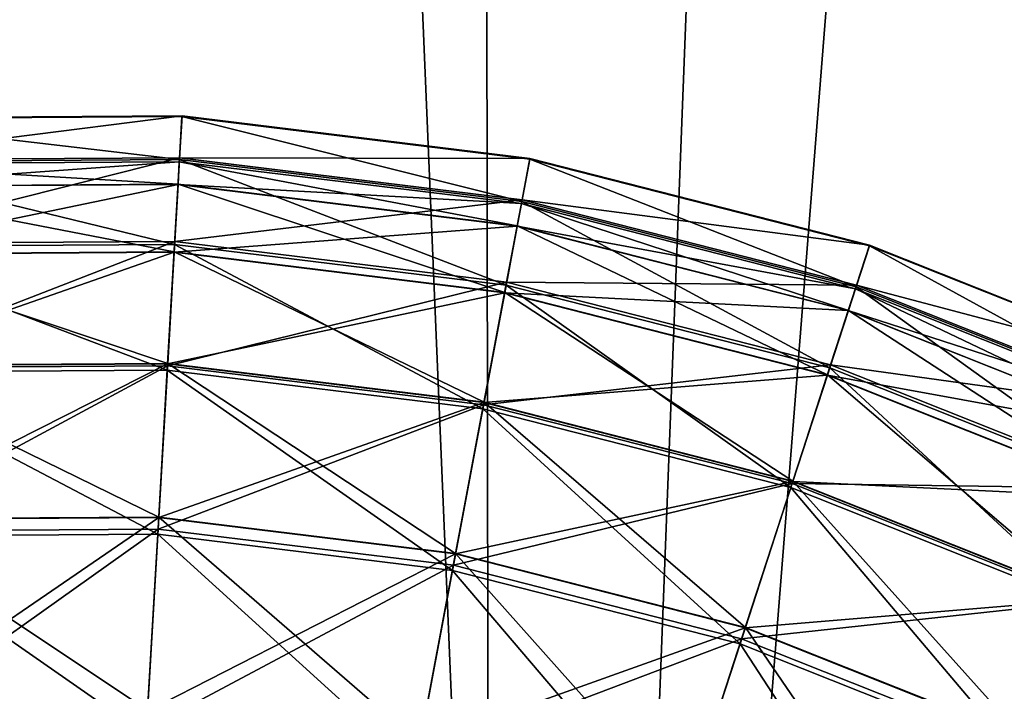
# Model space of a CAD drawing. Header units: millimetres. Extents: x 0 to 453, y 0 to 454.
# Tile 197 of 256: x 245 to 273, y 137 to 156. Entities that reach past the tile are written whole.
import ezdxf

# ---------------------------------------------------------------- set-up
doc = ezdxf.new("R2010")
doc.units = ezdxf.units.MM
doc.header["$LTSCALE"] = 25.4
doc.layers.get('0').update_dxf_attribs({"true_color": 0xff5454})

# ---------------------------------------------------------------- blocks, each defined once
blk = doc.blocks.new('KARO-V-10303.STL')
at = {"color": 250, "true_color": 0x262626}
mesh = blk.add_polyface(dxfattribs=at)
corners = [(-197.361, -32.381, 1779.606), (-197.458, 31.784, 1779.606), (-200, -0.302, 1779.606), (-189.803, 63.047, 1779.606), (-189.611, -63.62, 1779.606), (-177.232, 92.677, 1779.606), (-176.95, -93.212, 1779.606), (-160.07, 119.907, 1779.606), (-159.707, -120.39, 1779.606), (-138.763, 144.031, 1779.606), (-138.327, -144.45, 1779.606), (-113.862, 164.425, 1779.606), (-113.364, -164.768, 1779.606), (-86.012, 180.56, 1779.606), (-85.465, -180.82, 1779.606), (-55.934, 192.019, 1779.606), (-55.353, -192.188, 1779.606), (-24.407, 198.505, 1779.606), (-23.807, -198.578, 1779.606), (7.751, 199.85, 1779.606), (8.355, -199.825, 1779.606), (39.709, 196.018, 1779.606), (40.301, -195.897, 1779.606), (70.638, 187.11, 1779.606), (71.204, -186.896, 1779.606), (99.738, 173.356, 1779.606), (100.262, -173.054, 1779.606), (126.255, 155.112, 1779.606), (126.723, -154.73, 1779.606), (149.501, 132.851, 1779.606), (149.902, -132.398, 1779.606), (168.876, 107.149, 1779.606), (169.199, -106.637, 1779.606), (183.877, 78.671, 1779.606), (184.114, -78.115, 1779.606), (194.116, 48.157, 1779.606), (194.26, -47.57, 1779.606), (199.327, 16.395, 1779.606), (199.376, -15.792, 1779.606)]
mesh.append_faces([[corners[k] for k in face] for face in [(0, 1, 2), (37, 36, 38)]], dxfattribs={"vtx0": -1, "color": 250})
mesh.append_faces([[corners[k] for k in face] for face in [(1, 0, 3), (3, 4, 5), (5, 6, 7), (7, 8, 9), (9, 10, 11), (11, 12, 13), (13, 14, 15), (15, 16, 17), (17, 18, 19), (19, 20, 21), (21, 22, 23), (23, 24, 25), (25, 26, 27), (27, 28, 29), (29, 30, 31), (31, 32, 33), (33, 34, 35), (35, 36, 37)]], dxfattribs={"vtx0": -1, "vtx1": -1, "color": 250})
mesh.append_faces([[corners[k] for k in face] for face in [(3, 0, 4), (5, 4, 6), (7, 6, 8), (9, 8, 10), (11, 10, 12), (13, 12, 14), (15, 14, 16), (17, 16, 18), (19, 18, 20), (21, 20, 22), (23, 22, 24), (25, 24, 26), (27, 26, 28), (29, 28, 30), (31, 30, 32), (33, 32, 34), (35, 34, 36)]], dxfattribs={"vtx0": -1, "vtx2": -1, "color": 250})
mesh = blk.add_polyface(dxfattribs=at)
corners = [(-197.458, 31.784, 1778.806), (-197.361, -32.381, 1778.806), (-200, -0.302, 1778.806), (-189.803, 63.047, 1778.806), (-189.611, -63.62, 1778.806), (-177.232, 92.677, 1778.806), (-176.95, -93.212, 1778.806), (-160.07, 119.907, 1778.806), (-159.707, -120.39, 1778.806), (-138.763, 144.031, 1778.806), (-138.327, -144.45, 1778.806), (-113.862, 164.425, 1778.806), (-113.364, -164.768, 1778.806), (-86.012, 180.56, 1778.806), (-85.465, -180.82, 1778.806), (-55.934, 192.019, 1778.806), (-55.353, -192.188, 1778.806), (-24.407, 198.505, 1778.806), (-23.807, -198.578, 1778.806), (7.751, 199.85, 1778.806), (8.355, -199.825, 1778.806), (39.709, 196.018, 1778.806), (40.301, -195.897, 1778.806), (70.638, 187.11, 1778.806), (71.204, -186.896, 1778.806), (99.738, 173.356, 1778.806), (100.262, -173.054, 1778.806), (126.255, 155.112, 1778.806), (126.723, -154.73, 1778.806), (149.501, 132.851, 1778.806), (149.902, -132.398, 1778.806), (168.876, 107.149, 1778.806), (169.199, -106.637, 1778.806), (183.877, 78.671, 1778.806), (184.114, -78.115, 1778.806), (194.116, 48.157, 1778.806), (194.26, -47.57, 1778.806), (199.327, 16.395, 1778.806), (199.376, -15.792, 1778.806)]
mesh.append_faces([[corners[k] for k in face] for face in [(0, 1, 2), (36, 37, 38)]], dxfattribs={"vtx0": -1, "color": 250})
mesh.append_faces([[corners[k] for k in face] for face in [(1, 3, 4), (4, 5, 6), (6, 7, 8), (8, 9, 10), (10, 11, 12), (12, 13, 14), (14, 15, 16), (16, 17, 18), (18, 19, 20), (20, 21, 22), (22, 23, 24), (24, 25, 26), (26, 27, 28), (28, 29, 30), (30, 31, 32), (32, 33, 34), (34, 35, 36)]], dxfattribs={"vtx0": -1, "vtx1": -1, "color": 250})
mesh.append_faces([[corners[k] for k in face] for face in [(1, 0, 3), (4, 3, 5), (6, 5, 7), (8, 7, 9), (10, 9, 11), (12, 11, 13), (14, 13, 15), (16, 15, 17), (18, 17, 19), (20, 19, 21), (22, 21, 23), (24, 23, 25), (26, 25, 27), (28, 27, 29), (30, 29, 31), (32, 31, 33), (34, 33, 35), (36, 35, 37)]], dxfattribs={"vtx0": -1, "vtx2": -1, "color": 250})
mesh = blk.add_polyface(dxfattribs=at)
corners = [(-173.759, 20.803, 1779.606), (-171.405, -35.291, 1779.606), (-174.846, -7.339, 1779.606), (-168.172, 48.407, 1779.606), (-163.524, -62.33, 1779.606), (-158.229, 74.756, 1779.606), (-151.408, -87.754, 1779.606), (-144.188, 99.17, 1779.606), (-135.37, -110.905, 1779.606), (-126.413, 121.015, 1779.606), (-115.827, -131.183, 1779.606), (-105.364, 139.726, 1779.606), (-93.284, -148.065, 1779.606), (-81.586, 154.818, 1779.606), (-68.325, -161.111, 1779.606), (-55.695, 165.901, 1779.606), (-41.596, -169.985, 1779.606), (-28.361, 172.687, 1779.606), (-13.79, -174.456, 1779.606), (-0.293, 175, 1779.606), (14.374, -174.409, 1779.606), (27.783, 172.781, 1779.606), (42.165, -169.844, 1779.606), (55.139, 166.086, 1779.606), (68.864, -160.881, 1779.606), (81.067, 155.091, 1779.606), (93.779, -147.752, 1779.606), (104.896, 140.078, 1779.606), (116.266, -130.795, 1779.606), (126.007, 121.438, 1779.606), (135.741, -110.451, 1779.606), (143.856, 99.652, 1779.606), (151.701, -87.246, 1779.606), (157.978, 75.286, 1779.606), (163.731, -61.782, 1779.606), (168.009, 48.969, 1779.606), (171.522, -34.717, 1779.606), (173.689, 21.385, 1779.606), (174.87, -6.754, 1779.606)]
mesh.append_faces([[corners[k] for k in face] for face in [(0, 1, 2), (36, 37, 38)]], dxfattribs={"vtx0": -1, "color": 250})
mesh.append_faces([[corners[k] for k in face] for face in [(1, 3, 4), (4, 5, 6), (6, 7, 8), (8, 9, 10), (10, 11, 12), (12, 13, 14), (14, 15, 16), (16, 17, 18), (18, 19, 20), (20, 21, 22), (22, 23, 24), (24, 25, 26), (26, 27, 28), (28, 29, 30), (30, 31, 32), (32, 33, 34), (34, 35, 36)]], dxfattribs={"vtx0": -1, "vtx1": -1, "color": 250})
mesh.append_faces([[corners[k] for k in face] for face in [(1, 0, 3), (4, 3, 5), (6, 5, 7), (8, 7, 9), (10, 9, 11), (12, 11, 13), (14, 13, 15), (16, 15, 17), (18, 17, 19), (20, 19, 21), (22, 21, 23), (24, 23, 25), (26, 25, 27), (28, 27, 29), (30, 29, 31), (32, 31, 33), (34, 33, 35), (36, 35, 37)]], dxfattribs={"vtx0": -1, "vtx2": -1, "color": 250})
mesh = blk.add_polyface(dxfattribs=at)
corners = [(-171.405, -35.291, 1799.606), (-173.759, 20.803, 1799.606), (-174.846, -7.339, 1799.606), (-168.172, 48.407, 1799.606), (-163.524, -62.33, 1799.606), (-158.229, 74.756, 1799.606), (-151.408, -87.754, 1799.606), (-144.188, 99.17, 1799.606), (-135.37, -110.905, 1799.606), (-126.413, 121.015, 1799.606), (-115.827, -131.183, 1799.606), (-105.364, 139.726, 1799.606), (-93.284, -148.065, 1799.606), (-81.586, 154.818, 1799.606), (-68.325, -161.111, 1799.606), (-55.695, 165.901, 1799.606), (-41.596, -169.985, 1799.606), (-28.361, 172.687, 1799.606), (-13.79, -174.456, 1799.606), (-0.293, 175, 1799.606), (14.374, -174.409, 1799.606), (27.783, 172.781, 1799.606), (42.165, -169.844, 1799.606), (55.139, 166.086, 1799.606), (68.864, -160.881, 1799.606), (81.067, 155.091, 1799.606), (93.779, -147.752, 1799.606), (104.896, 140.078, 1799.606), (116.266, -130.795, 1799.606), (126.007, 121.438, 1799.606), (135.741, -110.451, 1799.606), (143.856, 99.652, 1799.606), (151.701, -87.246, 1799.606), (157.978, 75.286, 1799.606), (163.731, -61.782, 1799.606), (168.009, 48.969, 1799.606), (171.522, -34.717, 1799.606), (173.689, 21.385, 1799.606), (174.87, -6.754, 1799.606)]
mesh.append_faces([[corners[k] for k in face] for face in [(0, 1, 2), (37, 36, 38)]], dxfattribs={"vtx0": -1, "color": 250})
mesh.append_faces([[corners[k] for k in face] for face in [(1, 0, 3), (3, 4, 5), (5, 6, 7), (7, 8, 9), (9, 10, 11), (11, 12, 13), (13, 14, 15), (15, 16, 17), (17, 18, 19), (19, 20, 21), (21, 22, 23), (23, 24, 25), (25, 26, 27), (27, 28, 29), (29, 30, 31), (31, 32, 33), (33, 34, 35), (35, 36, 37)]], dxfattribs={"vtx0": -1, "vtx1": -1, "color": 250})
mesh.append_faces([[corners[k] for k in face] for face in [(3, 0, 4), (5, 4, 6), (7, 6, 8), (9, 8, 10), (11, 10, 12), (13, 12, 14), (15, 14, 16), (17, 16, 18), (19, 18, 20), (21, 20, 22), (23, 22, 24), (25, 24, 26), (27, 26, 28), (29, 28, 30), (31, 30, 32), (33, 32, 34), (35, 34, 36)]], dxfattribs={"vtx0": -1, "vtx2": -1, "color": 250})
at = {"color": 7, "true_color": 0xffffff}
mesh = blk.add_polyface(dxfattribs=at)
corners = [(21.87, -82.508, 362.186), (31.594, -81.274, 352.487), (21.787, -81.337, 352.487), (31.526, -82.446, 362.186)]
mesh.append_faces([[corners[k] for k in face] for face in [(0, 1, 2), (1, 0, 3)]], dxfattribs={"vtx0": -1, "color": 7})
mesh = blk.add_polyface(dxfattribs=at)
corners = [(21.787, -81.337, 352.487), (31.593, -81.291, 342.718), (21.789, -81.353, 342.718), (31.594, -81.274, 352.487)]
mesh.append_faces([[corners[k] for k in face] for face in [(0, 1, 2), (1, 0, 3)]], dxfattribs={"vtx0": -1, "color": 7})
mesh = blk.add_polyface(dxfattribs=at)
corners = [(21.789, -81.353, 342.718), (31.523, -82.497, 333.023), (21.874, -82.558, 333.023), (31.593, -81.291, 342.718)]
mesh.append_faces([[corners[k] for k in face] for face in [(0, 1, 2), (1, 0, 3)]], dxfattribs={"vtx0": -1, "color": 7})
mesh = blk.add_polyface(dxfattribs=at)
corners = [(31.593, -81.291, 342.718), (41.101, -83.67, 333.023), (31.523, -82.497, 333.023), (41.324, -82.483, 342.718)]
mesh.append_faces([[corners[k] for k in face] for face in [(0, 1, 2), (1, 0, 3)]], dxfattribs={"vtx0": -1, "color": 7})
mesh = blk.add_polyface(dxfattribs=at)
corners = [(31.526, -82.446, 362.186), (41.327, -82.466, 352.487), (31.594, -81.274, 352.487), (41.11, -83.62, 362.186)]
mesh.append_faces([[corners[k] for k in face] for face in [(0, 1, 2), (1, 0, 3)]], dxfattribs={"vtx0": -1, "color": 7})
mesh = blk.add_polyface(dxfattribs=at)
corners = [(31.594, -81.274, 352.487), (41.324, -82.483, 342.718), (31.593, -81.291, 342.718), (41.327, -82.466, 352.487)]
mesh.append_faces([[corners[k] for k in face] for face in [(0, 1, 2), (1, 0, 3)]], dxfattribs={"vtx0": -1, "color": 7})
mesh = blk.add_polyface(dxfattribs=at)
corners = [(22.035, -84.849, 371.669), (31.526, -82.446, 362.186), (21.87, -82.508, 362.186), (31.39, -84.79, 371.669)]
mesh.append_faces([[corners[k] for k in face] for face in [(0, 1, 2), (1, 0, 3)]], dxfattribs={"vtx0": -1, "color": 7})
mesh = blk.add_polyface(dxfattribs=at)
corners = [(21.874, -82.558, 333.023), (31.385, -84.873, 323.548), (22.041, -84.932, 323.548), (31.523, -82.497, 333.023)]
mesh.append_faces([[corners[k] for k in face] for face in [(0, 1, 2), (1, 0, 3)]], dxfattribs={"vtx0": -1, "color": 7})
mesh = blk.add_polyface(dxfattribs=at)
corners = [(31.483, -83.189, 357.704), (21.878, -82.618, 347.704), (31.519, -82.557, 347.704), (21.922, -83.25, 357.704)]
mesh.append_faces([[corners[k] for k in face] for face in [(0, 1, 2), (1, 0, 3)]], dxfattribs={"vtx0": -1, "color": 7})
mesh = blk.add_polyface(dxfattribs=at)
corners = [(31.519, -82.557, 347.704), (21.923, -83.254, 337.704), (31.483, -83.194, 337.704), (21.878, -82.618, 347.704)]
mesh.append_faces([[corners[k] for k in face] for face in [(0, 1, 2), (1, 0, 3)]], dxfattribs={"vtx0": -1, "color": 7})
mesh = blk.add_polyface(dxfattribs=at)
corners = [(31.523, -82.497, 333.023), (40.661, -86.009, 323.548), (31.385, -84.873, 323.548), (41.101, -83.67, 333.023)]
mesh.append_faces([[corners[k] for k in face] for face in [(0, 1, 2), (1, 0, 3)]], dxfattribs={"vtx0": -1, "color": 7})
mesh = blk.add_polyface(dxfattribs=at)
corners = [(31.39, -84.79, 371.669), (41.11, -83.62, 362.186), (31.526, -82.446, 362.186), (40.676, -85.927, 371.669)]
mesh.append_faces([[corners[k] for k in face] for face in [(0, 1, 2), (1, 0, 3)]], dxfattribs={"vtx0": -1, "color": 7})
mesh = blk.add_polyface(dxfattribs=at)
corners = [(40.972, -84.352, 357.704), (31.519, -82.557, 347.704), (41.09, -83.729, 347.704), (31.483, -83.189, 357.704)]
mesh.append_faces([[corners[k] for k in face] for face in [(0, 1, 2), (1, 0, 3)]], dxfattribs={"vtx0": -1, "color": 7})
mesh = blk.add_polyface(dxfattribs=at)
corners = [(41.09, -83.729, 347.704), (31.483, -83.194, 337.704), (40.972, -84.356, 337.704), (31.519, -82.557, 347.704)]
mesh.append_faces([[corners[k] for k in face] for face in [(0, 1, 2), (1, 0, 3)]], dxfattribs={"vtx0": -1, "color": 7})
mesh = blk.add_polyface(dxfattribs=at)
corners = [(41.324, -82.483, 342.718), (50.45, -86.058, 333.023), (41.101, -83.67, 333.023), (50.823, -84.91, 342.718)]
mesh.append_faces([[corners[k] for k in face] for face in [(0, 1, 2), (1, 0, 3)]], dxfattribs={"vtx0": -1, "color": 7})
mesh = blk.add_polyface(dxfattribs=at)
corners = [(41.11, -83.62, 362.186), (50.829, -84.894, 352.487), (41.327, -82.466, 352.487), (50.466, -86.01, 362.186)]
mesh.append_faces([[corners[k] for k in face] for face in [(0, 1, 2), (1, 0, 3)]], dxfattribs={"vtx0": -1, "color": 7})
mesh = blk.add_polyface(dxfattribs=at)
corners = [(41.327, -82.466, 352.487), (50.823, -84.91, 342.718), (41.324, -82.483, 342.718), (50.829, -84.894, 352.487)]
mesh.append_faces([[corners[k] for k in face] for face in [(0, 1, 2), (1, 0, 3)]], dxfattribs={"vtx0": -1, "color": 7})
mesh = blk.add_polyface(dxfattribs=at)
corners = [(31.373, -85.08, 367.543), (21.922, -83.25, 357.704), (31.483, -83.189, 357.704), (22.056, -85.139, 367.543)]
mesh.append_faces([[corners[k] for k in face] for face in [(0, 1, 2), (1, 0, 3)]], dxfattribs={"vtx0": -1, "color": 7})
mesh = blk.add_polyface(dxfattribs=at)
corners = [(31.483, -83.194, 337.704), (22.056, -85.148, 327.866), (31.373, -85.089, 327.866), (21.923, -83.254, 337.704)]
mesh.append_faces([[corners[k] for k in face] for face in [(0, 1, 2), (1, 0, 3)]], dxfattribs={"vtx0": -1, "color": 7})
mesh = blk.add_polyface(dxfattribs=at)
corners = [(40.622, -86.213, 367.543), (31.483, -83.189, 357.704), (40.972, -84.352, 357.704), (31.373, -85.08, 367.543)]
mesh.append_faces([[corners[k] for k in face] for face in [(0, 1, 2), (1, 0, 3)]], dxfattribs={"vtx0": -1, "color": 7})
mesh = blk.add_polyface(dxfattribs=at)
corners = [(40.972, -84.356, 337.704), (31.373, -85.089, 327.866), (40.621, -86.221, 327.866), (31.483, -83.194, 337.704)]
mesh.append_faces([[corners[k] for k in face] for face in [(0, 1, 2), (1, 0, 3)]], dxfattribs={"vtx0": -1, "color": 7})
mesh = blk.add_polyface(dxfattribs=at)
corners = [(41.101, -83.67, 333.023), (49.714, -88.322, 323.548), (40.661, -86.009, 323.548), (50.45, -86.058, 333.023)]
mesh.append_faces([[corners[k] for k in face] for face in [(0, 1, 2), (1, 0, 3)]], dxfattribs={"vtx0": -1, "color": 7})
mesh = blk.add_polyface(dxfattribs=at)
corners = [(40.676, -85.927, 371.669), (50.466, -86.01, 362.186), (41.11, -83.62, 362.186), (49.74, -88.243, 371.669)]
mesh.append_faces([[corners[k] for k in face] for face in [(0, 1, 2), (1, 0, 3)]], dxfattribs={"vtx0": -1, "color": 7})
mesh = blk.add_polyface(dxfattribs=at)
corners = [(50.236, -86.718, 357.704), (41.09, -83.729, 347.704), (50.431, -86.116, 347.704), (40.972, -84.352, 357.704)]
mesh.append_faces([[corners[k] for k in face] for face in [(0, 1, 2), (1, 0, 3)]], dxfattribs={"vtx0": -1, "color": 7})
mesh = blk.add_polyface(dxfattribs=at)
corners = [(50.431, -86.116, 347.704), (40.972, -84.356, 337.704), (50.234, -86.722, 337.704), (41.09, -83.729, 347.704)]
mesh.append_faces([[corners[k] for k in face] for face in [(0, 1, 2), (1, 0, 3)]], dxfattribs={"vtx0": -1, "color": 7})
mesh = blk.add_polyface(dxfattribs=at)
corners = [(50.234, -86.722, 337.704), (40.621, -86.221, 327.866), (49.648, -88.527, 327.866), (40.972, -84.356, 337.704)]
mesh.append_faces([[corners[k] for k in face] for face in [(0, 1, 2), (1, 0, 3)]], dxfattribs={"vtx0": -1, "color": 7})
mesh = blk.add_polyface(dxfattribs=at)
corners = [(49.65, -88.519, 367.543), (40.972, -84.352, 357.704), (50.236, -86.718, 357.704), (40.622, -86.213, 367.543)]
mesh.append_faces([[corners[k] for k in face] for face in [(0, 1, 2), (1, 0, 3)]], dxfattribs={"vtx0": -1, "color": 7})
mesh = blk.add_polyface(dxfattribs=at)
corners = [(22.281, -88.326, 380.795), (31.39, -84.79, 371.669), (22.035, -84.849, 371.669), (31.189, -88.27, 380.795)]
mesh.append_faces([[corners[k] for k in face] for face in [(0, 1, 2), (1, 0, 3)]], dxfattribs={"vtx0": -1, "color": 7})
mesh = blk.add_polyface(dxfattribs=at)
corners = [(31.189, -88.27, 380.795), (40.676, -85.927, 371.669), (31.39, -84.79, 371.669), (40.031, -89.353, 380.795)]
mesh.append_faces([[corners[k] for k in face] for face in [(0, 1, 2), (1, 0, 3)]], dxfattribs={"vtx0": -1, "color": 7})
mesh = blk.add_polyface(dxfattribs=at)
corners = [(22.041, -84.932, 323.548), (31.182, -88.384, 314.434), (22.289, -88.441, 314.434), (31.385, -84.873, 323.548)]
mesh.append_faces([[corners[k] for k in face] for face in [(0, 1, 2), (1, 0, 3)]], dxfattribs={"vtx0": -1, "color": 7})
mesh = blk.add_polyface(dxfattribs=at)
corners = [(31.193, -88.199, 377.063), (22.056, -85.139, 367.543), (31.373, -85.08, 367.543), (22.276, -88.256, 377.063)]
mesh.append_faces([[corners[k] for k in face] for face in [(0, 1, 2), (1, 0, 3)]], dxfattribs={"vtx0": -1, "color": 7})
mesh = blk.add_polyface(dxfattribs=at)
corners = [(31.373, -85.089, 327.866), (22.277, -88.268, 318.347), (31.192, -88.212, 318.347), (22.056, -85.148, 327.866)]
mesh.append_faces([[corners[k] for k in face] for face in [(0, 1, 2), (1, 0, 3)]], dxfattribs={"vtx0": -1, "color": 7})
mesh = blk.add_polyface(dxfattribs=at)
corners = [(31.385, -84.873, 323.548), (40.01, -89.466, 314.434), (31.182, -88.384, 314.434), (40.661, -86.009, 323.548)]
mesh.append_faces([[corners[k] for k in face] for face in [(0, 1, 2), (1, 0, 3)]], dxfattribs={"vtx0": -1, "color": 7})
mesh = blk.add_polyface(dxfattribs=at)
corners = [(40.621, -86.221, 327.866), (31.192, -88.212, 318.347), (40.042, -89.296, 318.347), (31.373, -85.089, 327.866)]
mesh.append_faces([[corners[k] for k in face] for face in [(0, 1, 2), (1, 0, 3)]], dxfattribs={"vtx0": -1, "color": 7})
mesh = blk.add_polyface(dxfattribs=at)
corners = [(40.045, -89.283, 377.063), (31.373, -85.08, 367.543), (40.622, -86.213, 367.543), (31.193, -88.199, 377.063)]
mesh.append_faces([[corners[k] for k in face] for face in [(0, 1, 2), (1, 0, 3)]], dxfattribs={"vtx0": -1, "color": 7})
mesh = blk.add_polyface(dxfattribs=at)
corners = [(50.823, -84.91, 342.718), (59.417, -89.622, 333.023), (50.45, -86.058, 333.023), (59.934, -88.531, 342.718)]
mesh.append_faces([[corners[k] for k in face] for face in [(0, 1, 2), (1, 0, 3)]], dxfattribs={"vtx0": -1, "color": 7})
mesh = blk.add_polyface(dxfattribs=at)
corners = [(50.466, -86.01, 362.186), (59.941, -88.516, 352.487), (50.829, -84.894, 352.487), (59.439, -89.577, 362.186)]
mesh.append_faces([[corners[k] for k in face] for face in [(0, 1, 2), (1, 0, 3)]], dxfattribs={"vtx0": -1, "color": 7})
mesh = blk.add_polyface(dxfattribs=at)
corners = [(50.829, -84.894, 352.487), (59.934, -88.531, 342.718), (50.823, -84.91, 342.718), (59.941, -88.516, 352.487)]
mesh.append_faces([[corners[k] for k in face] for face in [(0, 1, 2), (1, 0, 3)]], dxfattribs={"vtx0": -1, "color": 7})
mesh = blk.add_polyface(dxfattribs=at)
corners = [(40.031, -89.353, 380.795), (49.74, -88.243, 371.669), (40.676, -85.927, 371.669), (48.663, -91.558, 380.795)]
mesh.append_faces([[corners[k] for k in face] for face in [(0, 1, 2), (1, 0, 3)]], dxfattribs={"vtx0": -1, "color": 7})
mesh = blk.add_polyface(dxfattribs=at)
corners = [(40.661, -86.009, 323.548), (48.627, -91.667, 314.434), (40.01, -89.466, 314.434), (49.714, -88.322, 323.548)]
mesh.append_faces([[corners[k] for k in face] for face in [(0, 1, 2), (1, 0, 3)]], dxfattribs={"vtx0": -1, "color": 7})
mesh = blk.add_polyface(dxfattribs=at)
corners = [(48.685, -91.49, 377.063), (40.622, -86.213, 367.543), (49.65, -88.519, 367.543), (40.045, -89.283, 377.063)]
mesh.append_faces([[corners[k] for k in face] for face in [(0, 1, 2), (1, 0, 3)]], dxfattribs={"vtx0": -1, "color": 7})
mesh = blk.add_polyface(dxfattribs=at)
corners = [(50.45, -86.058, 333.023), (58.398, -91.773, 323.548), (49.714, -88.322, 323.548), (59.417, -89.622, 333.023)]
mesh.append_faces([[corners[k] for k in face] for face in [(0, 1, 2), (1, 0, 3)]], dxfattribs={"vtx0": -1, "color": 7})
mesh = blk.add_polyface(dxfattribs=at)
corners = [(49.74, -88.243, 371.669), (59.439, -89.577, 362.186), (50.466, -86.01, 362.186), (58.434, -91.698, 371.669)]
mesh.append_faces([[corners[k] for k in face] for face in [(0, 1, 2), (1, 0, 3)]], dxfattribs={"vtx0": -1, "color": 7})
mesh = blk.add_polyface(dxfattribs=at)
corners = [(59.391, -89.677, 347.704), (50.234, -86.722, 337.704), (59.118, -90.253, 337.704), (50.431, -86.116, 347.704)]
mesh.append_faces([[corners[k] for k in face] for face in [(0, 1, 2), (1, 0, 3)]], dxfattribs={"vtx0": -1, "color": 7})
mesh = blk.add_polyface(dxfattribs=at)
corners = [(59.12, -90.249, 357.704), (50.431, -86.116, 347.704), (59.391, -89.677, 347.704), (50.236, -86.718, 357.704)]
mesh.append_faces([[corners[k] for k in face] for face in [(0, 1, 2), (1, 0, 3)]], dxfattribs={"vtx0": -1, "color": 7})
mesh = blk.add_polyface(dxfattribs=at)
corners = [(49.648, -88.527, 327.866), (40.042, -89.296, 318.347), (48.681, -91.502, 318.347), (40.621, -86.221, 327.866)]
mesh.append_faces([[corners[k] for k in face] for face in [(0, 1, 2), (1, 0, 3)]], dxfattribs={"vtx0": -1, "color": 7})
mesh = blk.add_polyface(dxfattribs=at)
corners = [(59.118, -90.253, 337.704), (49.648, -88.527, 327.866), (58.306, -91.969, 327.866), (50.234, -86.722, 337.704)]
mesh.append_faces([[corners[k] for k in face] for face in [(0, 1, 2), (1, 0, 3)]], dxfattribs={"vtx0": -1, "color": 7})
mesh = blk.add_polyface(dxfattribs=at)
corners = [(58.309, -91.961, 367.543), (50.236, -86.718, 357.704), (59.12, -90.249, 357.704), (49.65, -88.519, 367.543)]
mesh.append_faces([[corners[k] for k in face] for face in [(0, 1, 2), (1, 0, 3)]], dxfattribs={"vtx0": -1, "color": 7})
mesh = blk.add_polyface(dxfattribs=at)
corners = [(30.945, -92.496, 386.111), (22.276, -88.256, 377.063), (31.193, -88.199, 377.063), (22.579, -92.549, 386.111)]
mesh.append_faces([[corners[k] for k in face] for face in [(0, 1, 2), (1, 0, 3)]], dxfattribs={"vtx0": -1, "color": 7})
mesh = blk.add_polyface(dxfattribs=at)
corners = [(31.192, -88.212, 318.347), (22.58, -92.565, 309.3), (30.944, -92.512, 309.3), (22.277, -88.268, 318.347)]
mesh.append_faces([[corners[k] for k in face] for face in [(0, 1, 2), (1, 0, 3)]], dxfattribs={"vtx0": -1, "color": 7})
mesh = blk.add_polyface(dxfattribs=at)
corners = [(22.603, -92.887, 389.429), (31.189, -88.27, 380.795), (22.281, -88.326, 380.795), (30.925, -92.834, 389.429)]
mesh.append_faces([[corners[k] for k in face] for face in [(0, 1, 2), (1, 0, 3)]], dxfattribs={"vtx0": -1, "color": 7})
mesh = blk.add_polyface(dxfattribs=at)
corners = [(22.289, -88.441, 314.434), (30.917, -92.979, 305.816), (22.613, -93.032, 305.816), (31.182, -88.384, 314.434)]
mesh.append_faces([[corners[k] for k in face] for face in [(0, 1, 2), (1, 0, 3)]], dxfattribs={"vtx0": -1, "color": 7})
mesh = blk.add_polyface(dxfattribs=at)
corners = [(31.182, -88.384, 314.434), (39.159, -93.989, 305.816), (30.917, -92.979, 305.816), (40.01, -89.466, 314.434)]
mesh.append_faces([[corners[k] for k in face] for face in [(0, 1, 2), (1, 0, 3)]], dxfattribs={"vtx0": -1, "color": 7})
mesh = blk.add_polyface(dxfattribs=at)
corners = [(30.925, -92.834, 389.429), (40.031, -89.353, 380.795), (31.189, -88.27, 380.795), (39.186, -93.846, 389.429)]
mesh.append_faces([[corners[k] for k in face] for face in [(0, 1, 2), (1, 0, 3)]], dxfattribs={"vtx0": -1, "color": 7})
mesh = blk.add_polyface(dxfattribs=at)
corners = [(40.042, -89.296, 318.347), (30.944, -92.512, 309.3), (39.246, -93.529, 309.3), (31.192, -88.212, 318.347)]
mesh.append_faces([[corners[k] for k in face] for face in [(0, 1, 2), (1, 0, 3)]], dxfattribs={"vtx0": -1, "color": 7})
mesh = blk.add_polyface(dxfattribs=at)
corners = [(39.249, -93.513, 386.111), (31.193, -88.199, 377.063), (40.045, -89.283, 377.063), (30.945, -92.496, 386.111)]
mesh.append_faces([[corners[k] for k in face] for face in [(0, 1, 2), (1, 0, 3)]], dxfattribs={"vtx0": -1, "color": 7})
mesh = blk.add_polyface(dxfattribs=at)
corners = [(49.714, -88.322, 323.548), (56.892, -94.952, 314.434), (48.627, -91.667, 314.434), (58.398, -91.773, 323.548)]
mesh.append_faces([[corners[k] for k in face] for face in [(0, 1, 2), (1, 0, 3)]], dxfattribs={"vtx0": -1, "color": 7})
mesh = blk.add_polyface(dxfattribs=at)
corners = [(48.663, -91.558, 380.795), (58.434, -91.698, 371.669), (49.74, -88.243, 371.669), (56.941, -94.848, 380.795)]
mesh.append_faces([[corners[k] for k in face] for face in [(0, 1, 2), (1, 0, 3)]], dxfattribs={"vtx0": -1, "color": 7})
mesh = blk.add_polyface(dxfattribs=at)
corners = [(58.306, -91.969, 327.866), (48.681, -91.502, 318.347), (56.966, -94.796, 318.347), (49.648, -88.527, 327.866)]
mesh.append_faces([[corners[k] for k in face] for face in [(0, 1, 2), (1, 0, 3)]], dxfattribs={"vtx0": -1, "color": 7})
mesh = blk.add_polyface(dxfattribs=at)
corners = [(56.972, -94.784, 377.063), (49.65, -88.519, 367.543), (58.309, -91.961, 367.543), (48.685, -91.49, 377.063)]
mesh.append_faces([[corners[k] for k in face] for face in [(0, 1, 2), (1, 0, 3)]], dxfattribs={"vtx0": -1, "color": 7})
mesh = blk.add_polyface(dxfattribs=at)
corners = [(40.01, -89.466, 314.434), (47.205, -96.044, 305.816), (39.159, -93.989, 305.816), (48.627, -91.667, 314.434)]
mesh.append_faces([[corners[k] for k in face] for face in [(0, 1, 2), (1, 0, 3)]], dxfattribs={"vtx0": -1, "color": 7})
mesh = blk.add_polyface(dxfattribs=at)
corners = [(39.186, -93.846, 389.429), (48.663, -91.558, 380.795), (40.031, -89.353, 380.795), (47.25, -95.906, 389.429)]
mesh.append_faces([[corners[k] for k in face] for face in [(0, 1, 2), (1, 0, 3)]], dxfattribs={"vtx0": -1, "color": 7})
mesh = blk.add_polyface(dxfattribs=at)
corners = [(48.681, -91.502, 318.347), (39.246, -93.529, 309.3), (47.349, -95.599, 309.3), (40.042, -89.296, 318.347)]
mesh.append_faces([[corners[k] for k in face] for face in [(0, 1, 2), (1, 0, 3)]], dxfattribs={"vtx0": -1, "color": 7})
mesh = blk.add_polyface(dxfattribs=at)
corners = [(47.354, -95.584, 386.111), (40.045, -89.283, 377.063), (48.685, -91.49, 377.063), (39.249, -93.513, 386.111)]
mesh.append_faces([[corners[k] for k in face] for face in [(0, 1, 2), (1, 0, 3)]], dxfattribs={"vtx0": -1, "color": 7})
mesh = blk.add_polyface(dxfattribs=at)
corners = [(48.627, -91.667, 314.434), (54.922, -99.111, 305.816), (47.205, -96.044, 305.816), (56.892, -94.952, 314.434)]
mesh.append_faces([[corners[k] for k in face] for face in [(0, 1, 2), (1, 0, 3)]], dxfattribs={"vtx0": -1, "color": 7})
mesh = blk.add_polyface(dxfattribs=at)
corners = [(47.25, -95.906, 389.429), (56.941, -94.848, 380.795), (48.663, -91.558, 380.795), (54.984, -98.98, 389.429)]
mesh.append_faces([[corners[k] for k in face] for face in [(0, 1, 2), (1, 0, 3)]], dxfattribs={"vtx0": -1, "color": 7})
mesh = blk.add_polyface(dxfattribs=at)
corners = [(56.966, -94.796, 318.347), (47.349, -95.599, 309.3), (55.122, -98.689, 309.3), (48.681, -91.502, 318.347)]
mesh.append_faces([[corners[k] for k in face] for face in [(0, 1, 2), (1, 0, 3)]], dxfattribs={"vtx0": -1, "color": 7})
mesh = blk.add_polyface(dxfattribs=at)
corners = [(55.129, -98.674, 386.111), (48.685, -91.49, 377.063), (56.972, -94.784, 377.063), (47.354, -95.584, 386.111)]
mesh.append_faces([[corners[k] for k in face] for face in [(0, 1, 2), (1, 0, 3)]], dxfattribs={"vtx0": -1, "color": 7})
mesh = blk.add_polyface(dxfattribs=at)
corners = [(30.632, -97.902, 394.542), (22.579, -92.549, 386.111), (30.945, -92.496, 386.111), (22.96, -97.95, 394.542)]
mesh.append_faces([[corners[k] for k in face] for face in [(0, 1, 2), (1, 0, 3)]], dxfattribs={"vtx0": -1, "color": 7})
mesh = blk.add_polyface(dxfattribs=at)
corners = [(30.944, -92.512, 309.3), (22.961, -97.97, 300.872), (30.631, -97.922, 300.872), (22.58, -92.565, 309.3)]
mesh.append_faces([[corners[k] for k in face] for face in [(0, 1, 2), (1, 0, 3)]], dxfattribs={"vtx0": -1, "color": 7})
mesh = blk.add_polyface(dxfattribs=at)
corners = [(39.246, -93.529, 309.3), (30.631, -97.922, 300.872), (38.244, -98.854, 300.872), (30.944, -92.512, 309.3)]
mesh.append_faces([[corners[k] for k in face] for face in [(0, 1, 2), (1, 0, 3)]], dxfattribs={"vtx0": -1, "color": 7})
mesh = blk.add_polyface(dxfattribs=at)
corners = [(38.247, -98.834, 394.542), (30.945, -92.496, 386.111), (39.249, -93.513, 386.111), (30.632, -97.902, 394.542)]
mesh.append_faces([[corners[k] for k in face] for face in [(0, 1, 2), (1, 0, 3)]], dxfattribs={"vtx0": -1, "color": 7})
mesh = blk.add_polyface(dxfattribs=at)
corners = [(22.996, -98.464, 397.44), (30.925, -92.834, 389.429), (22.603, -92.887, 389.429), (30.602, -98.416, 397.44)]
mesh.append_faces([[corners[k] for k in face] for face in [(0, 1, 2), (1, 0, 3)]], dxfattribs={"vtx0": -1, "color": 7})
mesh = blk.add_polyface(dxfattribs=at)
corners = [(22.613, -93.032, 305.816), (30.592, -98.588, 297.824), (23.008, -98.636, 297.824), (30.917, -92.979, 305.816)]
mesh.append_faces([[corners[k] for k in face] for face in [(0, 1, 2), (1, 0, 3)]], dxfattribs={"vtx0": -1, "color": 7})
mesh = blk.add_polyface(dxfattribs=at)
corners = [(30.917, -92.979, 305.816), (38.12, -99.51, 297.824), (30.592, -98.588, 297.824), (39.159, -93.989, 305.816)]
mesh.append_faces([[corners[k] for k in face] for face in [(0, 1, 2), (1, 0, 3)]], dxfattribs={"vtx0": -1, "color": 7})
mesh = blk.add_polyface(dxfattribs=at)
corners = [(30.602, -98.416, 397.44), (39.186, -93.846, 389.429), (30.925, -92.834, 389.429), (38.152, -99.34, 397.44)]
mesh.append_faces([[corners[k] for k in face] for face in [(0, 1, 2), (1, 0, 3)]], dxfattribs={"vtx0": -1, "color": 7})
mesh = blk.add_polyface(dxfattribs=at)
corners = [(47.349, -95.599, 309.3), (38.244, -98.854, 300.872), (45.675, -100.752, 300.872), (39.246, -93.529, 309.3)]
mesh.append_faces([[corners[k] for k in face] for face in [(0, 1, 2), (1, 0, 3)]], dxfattribs={"vtx0": -1, "color": 7})
mesh = blk.add_polyface(dxfattribs=at)
corners = [(45.681, -100.733, 394.542), (39.249, -93.513, 386.111), (47.354, -95.584, 386.111), (38.247, -98.834, 394.542)]
mesh.append_faces([[corners[k] for k in face] for face in [(0, 1, 2), (1, 0, 3)]], dxfattribs={"vtx0": -1, "color": 7})
mesh = blk.add_polyface(dxfattribs=at)
corners = [(38.152, -99.34, 397.44), (47.25, -95.906, 389.429), (39.186, -93.846, 389.429), (45.522, -101.223, 397.44)]
mesh.append_faces([[corners[k] for k in face] for face in [(0, 1, 2), (1, 0, 3)]], dxfattribs={"vtx0": -1, "color": 7})
mesh = blk.add_polyface(dxfattribs=at)
corners = [(39.159, -93.989, 305.816), (45.468, -101.387, 297.824), (38.12, -99.51, 297.824), (47.205, -96.044, 305.816)]
mesh.append_faces([[corners[k] for k in face] for face in [(0, 1, 2), (1, 0, 3)]], dxfattribs={"vtx0": -1, "color": 7})
mesh = blk.add_polyface(dxfattribs=at)
corners = [(55.122, -98.689, 309.3), (45.675, -100.752, 300.872), (52.802, -103.585, 300.872), (47.349, -95.599, 309.3)]
mesh.append_faces([[corners[k] for k in face] for face in [(0, 1, 2), (1, 0, 3)]], dxfattribs={"vtx0": -1, "color": 7})
mesh = blk.add_polyface(dxfattribs=at)
corners = [(52.81, -103.567, 394.542), (47.354, -95.584, 386.111), (55.129, -98.674, 386.111), (45.681, -100.733, 394.542)]
mesh.append_faces([[corners[k] for k in face] for face in [(0, 1, 2), (1, 0, 3)]], dxfattribs={"vtx0": -1, "color": 7})
mesh = blk.add_polyface(dxfattribs=at)
corners = [(47.205, -96.044, 305.816), (52.516, -104.188, 297.824), (45.468, -101.387, 297.824), (54.922, -99.111, 305.816)]
mesh.append_faces([[corners[k] for k in face] for face in [(0, 1, 2), (1, 0, 3)]], dxfattribs={"vtx0": -1, "color": 7})
mesh = blk.add_polyface(dxfattribs=at)
corners = [(45.522, -101.223, 397.44), (54.984, -98.98, 389.429), (47.25, -95.906, 389.429), (52.59, -104.032, 397.44)]
mesh.append_faces([[corners[k] for k in face] for face in [(0, 1, 2), (1, 0, 3)]], dxfattribs={"vtx0": -1, "color": 7})

msp = doc.modelspace()

# ---------------------------------------------------------------- block references
at = {"color": 0}
msp.add_blockref('KARO-V-10303.STL', (218.033, 234.202, -17.81), dxfattribs=at)

doc.saveas('drawing.dxf')
